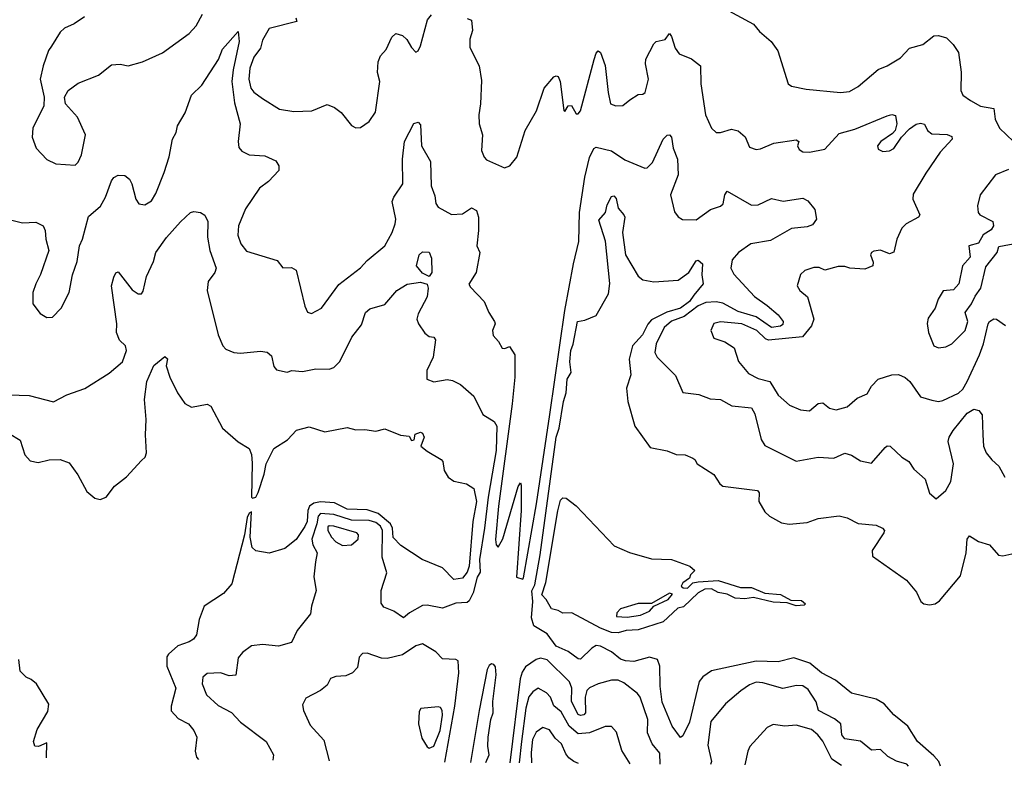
# Model space of a CAD drawing. Extents: x 1552294 to 1694791, y 811929 to 917222.
# Tile 133 of 256: x 1631732 to 1636162, y 819934 to 823293. Entities that reach past the tile are written whole.
import ezdxf

# ---------------------------------------------------------------- set-up
doc = ezdxf.new("R2010")
doc.units = 0

msp = doc.modelspace()

# ---------------------------------------------------------------- linework, layer by layer
at = {"layer": '0CON10XD'}
for points in [[(1632023.9, 823306.1), (1631977.5, 823275), (1631933.3, 823255), (1631915, 823236.7), (1631875, 823174), (1631862.5, 823155), (1631838.1, 823085), (1631824.4, 823025.6), (1631842.2, 822945), (1631841.1, 822905), (1631791.2, 822805), (1631788, 822765), (1631806.2, 822715), (1631855, 822664.4), (1631895, 822644), (1631981.9, 822638.1), (1631995, 822652), (1632010, 822685), (1632028.9, 822775), (1631992, 822855), (1631938.8, 822915), (1631934, 822945), (1631950, 822975), (1631995, 823008), (1632087, 823043), (1632145, 823090), (1632183.6, 823093.6), (1632220, 823085), (1632285, 823104), (1632375, 823144), (1632495, 823231.4), (1632525.6, 823265), (1632555, 823318)], [(1632975, 823301.4), (1632979.4, 823285), (1632855, 823253.3), (1632825, 823201.4), (1632815.3, 823165), (1632785.2, 823125), (1632767, 823075), (1632762.6, 823025), (1632771.8, 822985), (1632785, 822966.5), (1632825, 822938.1), (1632901.3, 822891.3), (1632965, 822880), (1633046.7, 822883.3), (1633115, 822911.2), (1633148.3, 822898.3), (1633178.8, 822875), (1633225, 822816.7), (1633245, 822806.7), (1633265, 822808.8), (1633304.2, 822835.8), (1633333.4, 822876.6), (1633352.1, 823015), (1633341.9, 823055), (1633345, 823103.3), (1633355, 823130.8), (1633380.2, 823159.8), (1633405.7, 823214.3), (1633425, 823231.2), (1633455, 823222.5), (1633474.6, 823204.6), (1633495, 823168), (1633515, 823146.7), (1633525, 823153.3), (1633534.6, 823175.4), (1633567.3, 823292.7), (1633585, 823314.4)], [(1634903.4, 823343.4), (1635033.4, 823273.4), (1635060.3, 823240.3), (1635113.3, 823195), (1635142.7, 823152.7), (1635188.8, 823005), (1635205, 822994.2), (1635270.7, 822980.7), (1635424.4, 822965.6), (1635465, 822970.6), (1635505, 822992.9), (1635595, 823069.5), (1635635, 823085.6), (1635695, 823121.1), (1635735, 823164.4), (1635795, 823181.5), (1635845, 823220.6), (1635865, 823222.5), (1635901.7, 823211.7), (1635932.3, 823182.3), (1635956, 823145), (1635967, 823057), (1635965.5, 822975), (1635975, 822954.3), (1636009.7, 822929.7), (1636055, 822904), (1636114.2, 822894.2), (1636121.1, 822845), (1636139.6, 822805), (1636234.4, 822715)], [(1633745, 823298.2), (1633765, 823291.2), (1633768.8, 823245), (1633757.1, 823205), (1633757.9, 823167.9), (1633799.4, 823085), (1633809.1, 823019.1)], [(1631685, 822394.3), (1631745, 822379.4), (1631805, 822382.9), (1631838, 822365), (1631847.5, 822345), (1631850, 822305), (1631863.1, 822255), (1631826.1, 822146.1), (1631804.4, 822105), (1631792, 822065), (1631791.2, 822015), (1631825, 821971.2), (1631855, 821953.3), (1631880, 821955), (1631918.8, 821995), (1631954.2, 822065), (1631970, 822145), (1631991.1, 822205), (1632001.1, 822275), (1632014.6, 822305.4), (1632041.9, 822408.1), (1632095.4, 822454.6), (1632117.9, 822495), (1632145, 822567.5), (1632156.3, 822583.7), (1632175, 822593.1), (1632205, 822591.9), (1632226.1, 822576.1), (1632237.3, 822555), (1632255, 822486.2), (1632268.8, 822465), (1632295, 822460), (1632325, 822478), (1632345, 822511.2), (1632382.3, 822605), (1632404.1, 822675.9), (1632419.1, 822755), (1632436.2, 822785), (1632442.1, 822815), (1632476.4, 822873.7), (1632505, 822953.1), (1632551.7, 822998.3), (1632626.6, 823113.4), (1632645, 823160), (1632715, 823240), (1632720, 823195), (1632692.6, 823067.4), (1632687.3, 823015), (1632699.1, 822919.1), (1632723.8, 822825), (1632715.5, 822745), (1632718.3, 822718.3), (1632730.9, 822700.9), (1632764.7, 822684.7), (1632835, 822680), (1632885, 822657.5), (1632897.5, 822635), (1632897.5, 822615), (1632852, 822565), (1632810.8, 822535), (1632747.7, 822442.3), (1632716.5, 822365), (1632713.6, 822323.6), (1632726.5, 822285), (1632751.9, 822251.9), (1632890.3, 822210.3), (1632916.4, 822176.4), (1632955, 822178.8), (1632976.6, 822166.6), (1633014.6, 822004.6), (1633027.1, 821977.1), (1633045, 821970.8), (1633090, 821995), (1633168.3, 822101.7), (1633265, 822176.7), (1633295, 822210), (1633374.6, 822275.4), (1633408, 822335), (1633422, 822375), (1633423.8, 822395), (1633407.8, 822475), (1633414.7, 822495.3), (1633455.3, 822554.7), (1633454, 822666), (1633463.5, 822745), (1633505, 822826.7), (1633525, 822832.5), (1633535, 822820), (1633539.2, 822725), (1633580, 822655), (1633582.9, 822545), (1633599.7, 822500.3), (1633605, 822466.7), (1633615, 822450), (1633675, 822416.5), (1633725, 822419.4), (1633765, 822446.7), (1633787.8, 822435), (1633796.2, 822405), (1633796.9, 822345), (1633788.7, 822275), (1633802.1, 822245), (1633786.2, 822155), (1633753.3, 822103.3), (1633759.7, 822089.7), (1633822, 822025), (1633842.5, 821975), (1633867.5, 821935), (1633870.8, 821925), (1633859.2, 821895), (1633861.7, 821871.7), (1633885.8, 821845.8), (1633902.5, 821815), (1633915, 821813.3), (1633935, 821822.5), (1633959.1, 821785), (1633959.3, 821685), (1633948, 821565), (1633886.9, 821105), (1633872.9, 820955), (1633875, 820930), (1633885, 820920), (1633905, 820957.5), (1633975, 821192.5), (1633985, 821210), (1633988.8, 821198.8), (1633988.2, 821085), (1633967.5, 820785), (1633995, 820776.2), (1633998.3, 820781.7), (1634057.5, 821115), (1634116.6, 821516.6), (1634184, 821985), (1634223, 822195), (1634248.1, 822295), (1634250.2, 822425), (1634274.9, 822585), (1634295, 822672.5), (1634315, 822714.3), (1634325, 822719.2), (1634395, 822702.5), (1634455, 822662.9), (1634545, 822625.6), (1634555, 822626.7), (1634579.2, 822650.8), (1634626.7, 822755), (1634645, 822774.3), (1634655, 822775.7), (1634664.2, 822765), (1634671.5, 822715), (1634690.8, 822665), (1634694, 822595), (1634660, 822505), (1634678.6, 822428.6), (1634695, 822406), (1634714.4, 822394.4), (1634775, 822392.2), (1634840.4, 822439.6), (1634885.5, 822454.5), (1634897.1, 822465), (1634904.1, 822505.9), (1634915, 822521.4), (1635025, 822458.1), (1635055, 822460), (1635115, 822488.9), (1635166.2, 822476.2), (1635255, 822490.6), (1635278.5, 822478.5), (1635309.5, 822439.5), (1635317.4, 822395), (1635299.3, 822370.7), (1635275, 822361.9), (1635205, 822354.3), (1635109.9, 822300.1), (1635021.1, 822285), (1634965.4, 822245), (1634937.1, 822212.9), (1634932.1, 822175), (1634945, 822148.1), (1635037.4, 822047.4), (1635095, 822007.9), (1635143.8, 821965), (1635166.8, 821935), (1635165, 821922.2), (1635155, 821913.9), (1635115, 821908.9), (1635045, 821956.8), (1634965, 821980), (1634895, 822017.5), (1634865, 822023.9), (1634819.1, 822020.9), (1634785, 822005.5), (1634721.9, 821958.1), (1634665, 821937), (1634631.3, 821908.7), (1634594.8, 821835), (1634589.6, 821795), (1634600.4, 821775), (1634682.4, 821692.4), (1634715.9, 821615.9), (1634786.9, 821606.9), (1634837.9, 821587.9), (1634885, 821584.4), (1634936.1, 821556.1), (1635025, 821547.5), (1635039.9, 821519.9), (1635068.5, 821405), (1635085, 821377.5), (1635225, 821306.9), (1635324.3, 821324.3), (1635395, 821320), (1635445, 821343.1), (1635475, 821334.4), (1635515, 821308.6), (1635565, 821298), (1635625, 821368), (1635635, 821376), (1635647.5, 821375), (1635701.2, 821325), (1635732.5, 821305), (1635755, 821271.2), (1635805, 821226), (1635825, 821162.5), (1635855, 821137.5), (1635898.6, 821175), (1635921.9, 821215), (1635933.5, 821295), (1635908.9, 821395), (1635913.4, 821415), (1635932.2, 821445), (1635995, 821522.5), (1636025, 821541.1), (1636046.9, 821535), (1636062.5, 821515), (1636064.7, 821424.7), (1636068.8, 821375), (1636080, 821345), (1636105, 821313.1), (1636137.5, 821285), (1636163.5, 821235)], [(1633809.1, 823019.1), (1633805.6, 822915), (1633797.1, 822865), (1633800, 822825), (1633814.2, 822775), (1633810, 822705), (1633821.2, 822675), (1633832.7, 822662.7), (1633913.6, 822626.4), (1633936.7, 822635), (1633968, 822675), (1634006.7, 822795), (1634056.6, 822883.4), (1634092.1, 822985), (1634135, 823036.2), (1634145, 823041.2), (1634155, 823037.5), (1634164, 823015), (1634180, 822885), (1634185, 822880), (1634200, 822905), (1634215, 822907.5), (1634235, 822870), (1634245, 822870), (1634255, 822882.5), (1634316.4, 823113.6), (1634325, 823142.5), (1634335, 823153.8), (1634345.6, 823145), (1634366.7, 823086.7), (1634379.1, 822965), (1634390.8, 822915), (1634413.9, 822906.1), (1634445, 822907.5), (1634477.1, 822932.9), (1634515, 822956.7), (1634535, 822957.5), (1634546.7, 822965), (1634561.5, 823025), (1634548, 823095), (1634549.6, 823115), (1634585.5, 823185), (1634595, 823195.3), (1634635.4, 823204.6), (1634655, 823231.2), (1634665, 823217.5), (1634680.5, 823165), (1634699.4, 823139.4), (1634755, 823116.7), (1634795.6, 823085), (1634796.2, 823005), (1634818.1, 822865), (1634844.3, 822805), (1634865, 822785.8), (1634885, 822785.6), (1634935, 822800.6), (1634965, 822792.9), (1634995.4, 822765.4), (1635015, 822720), (1635045, 822709.2), (1635065, 822712), (1635125, 822738), (1635225, 822751.9), (1635236.9, 822745), (1635231.4, 822725), (1635239.1, 822709.1), (1635255, 822698.9), (1635285, 822696.5), (1635355, 822710.5), (1635418.2, 822781.8), (1635489.3, 822800.7), (1635635, 822861.2), (1635656.4, 822866.4), (1635671.7, 822861.7), (1635678.1, 822825), (1635670.6, 822795), (1635659.1, 822780.9), (1635606, 822745), (1635590.8, 822725), (1635595, 822710), (1635615, 822700.8), (1635645, 822702.9), (1635665, 822712.9), (1635698.6, 822765), (1635735, 822802.5), (1635765, 822822.5), (1635785, 822827.1), (1635802.5, 822822.5), (1635816, 822795), (1635835, 822779.2), (1635905, 822776.7), (1635925, 822767.5), (1635927.5, 822755), (1635873.6, 822696.4), (1635808, 822602), (1635752.4, 822507.6), (1635750.5, 822485), (1635781.9, 822415), (1635776, 822404), (1635720, 822375), (1635701.2, 822355), (1635678.6, 822305), (1635665, 822246.7), (1635645, 822240), (1635605, 822256.2), (1635575, 822251.2), (1635564.3, 822245.7), (1635560, 822235), (1635571.7, 822201.7), (1635570, 822185), (1635535, 822170.8), (1635466.7, 822175), (1635445, 822182.5), (1635415, 822182.5), (1635355, 822165.8), (1635328.2, 822178.2), (1635305, 822177.8), (1635265, 822164.2), (1635245, 822146.7), (1635229.2, 822095), (1635242.5, 822075), (1635276.4, 822046.4), (1635305.4, 821945.4), (1635293.7, 821916.3), (1635253.3, 821866.7), (1635101.3, 821851.3), (1635086.9, 821856.9), (1635048.6, 821895), (1634981.2, 821925), (1634885.6, 821934.4), (1634854.5, 821925.5), (1634841.2, 821895), (1634855, 821860), (1634905, 821843.6), (1634946, 821816), (1634965.6, 821755.6), (1635010.5, 821700.5), (1635055, 821678.2), (1635106.5, 821665), (1635145, 821604.2), (1635195, 821558.9), (1635245, 821538.2), (1635285, 821532.7), (1635325, 821565.6), (1635345, 821570), (1635375.5, 821545.5), (1635405, 821537.5), (1635455, 821550.6), (1635500.3, 821589.7), (1635545, 821610), (1635565, 821644.3), (1635595, 821675.7), (1635655, 821695.6), (1635685, 821696.5), (1635715, 821683.9), (1635736.9, 821665), (1635785, 821595.7), (1635835, 821580.6), (1635865, 821575.7), (1635885, 821579.4), (1635955, 821612.7), (1635975, 821631.5), (1635995, 821664.5), (1636049.6, 821785), (1636068, 821835), (1636088.6, 821925), (1636095, 821935.8), (1636115, 821946.9), (1636126.2, 821945), (1636166.6, 821916.6)], [(1636180.4, 822619.6), (1636122.5, 822595), (1636053.8, 822505), (1636041.2, 822455), (1636044, 822425), (1636051.2, 822415), (1636110, 822385), (1636112.5, 822365), (1636102.5, 822347.5), (1636066.7, 822325), (1636045, 822287.5), (1636002.5, 822275), (1636007.5, 822225), (1635974.2, 822185.8), (1635957.5, 822105), (1635932.8, 822077.2), (1635886.7, 822073.3), (1635864.2, 822035), (1635851.2, 821995), (1635819.1, 821950.9), (1635814.1, 821925.9), (1635820.6, 821885), (1635845, 821826.2), (1635865, 821817.1), (1635898.3, 821821.7), (1635925, 821834.2), (1635985.8, 821895), (1635996.9, 821935), (1635986.2, 821975), (1636013.8, 822015), (1636030.2, 822049.8), (1636056.4, 822085), (1636078.1, 822181.9), (1636130, 822245), (1636136.7, 822273.3), (1636225, 822288.8)], [(1635875, 819933.8), (1635867.3, 819955), (1635845, 819981.5), (1635771.2, 820045), (1635727.8, 820115), (1635664.5, 820165), (1635621.4, 820215), (1635585, 820235.2), (1635475, 820263), (1635401.6, 820321.6), (1635338.9, 820355), (1635287.5, 820397.5), (1635215, 820421.6), (1635145, 820403.3), (1635045, 820406.2), (1634845, 820362.8), (1634805, 820335.9), (1634789.3, 820315), (1634745, 820132), (1634715, 820071.2), (1634705, 820063.8), (1634667.8, 820115), (1634622.3, 820222.3), (1634612.8, 820295), (1634611.8, 820385), (1634601.5, 820415), (1634565, 820424.2), (1634495, 820406), (1634457.8, 820407.8), (1634435, 820416.1), (1634395, 820449.1), (1634345, 820474), (1634325, 820476.9), (1634305.4, 820465), (1634255, 820415.4), (1634245, 820418), (1634200.4, 820450.4), (1634145, 820474.5), (1634105, 820529.3), (1634045.8, 820565.8), (1634035, 820602.5), (1634040.3, 820675), (1634035.9, 820724.1), (1634049.9, 820750.1), (1634074.4, 820885), (1634145.8, 821414.2), (1634159.5, 821455), (1634178.4, 821575), (1634191.1, 821615), (1634194.8, 821675), (1634212.7, 821705), (1634206.5, 821753.5), (1634211.9, 821805), (1634222.5, 821832.5), (1634241.4, 821935), (1634275, 821941.5), (1634325, 821962.5), (1634380.5, 822059.5), (1634386.5, 822106.5), (1634366.9, 822296.9), (1634338.3, 822391.7), (1634367.1, 822425), (1634375, 822460), (1634395, 822497.5), (1634405, 822500.8), (1634415, 822489.2), (1634425.3, 822445.3), (1634450.8, 822415), (1634454.1, 822404.1), (1634443.8, 822335), (1634457.3, 822235), (1634515, 822138.9), (1634535, 822122.5), (1634585, 822113.8), (1634695, 822121.1), (1634741.8, 822155), (1634775, 822207.5), (1634785, 822210.8), (1634804.4, 822194.4), (1634801.4, 822145), (1634806.7, 822105), (1634764.3, 822054.3), (1634745.1, 822025), (1634705, 821994.6), (1634642.9, 821977.1), (1634575, 821942), (1634557.3, 821922.7), (1634533.6, 821875), (1634489.5, 821825), (1634474.6, 821765), (1634481.8, 821695), (1634461.5, 821635), (1634467.9, 821575), (1634500, 821465), (1634567.9, 821367.9), (1634645, 821353.5), (1634685, 821337.5), (1634725.4, 821335.4), (1634760.7, 821320.7), (1634770, 821315), (1634780, 821295), (1634855, 821246.2), (1634881.4, 821205), (1634895, 821194.3), (1635050.8, 821175), (1635058.8, 821165), (1635057.1, 821125), (1635085, 821078.6), (1635105, 821060), (1635158.7, 821028.7), (1635193.8, 821023.8), (1635275, 821031.4), (1635325, 821048.6), (1635418.8, 821061.2), (1635455, 821051.9), (1635505, 821025.6), (1635585, 821018.4), (1635614.3, 821005), (1635622.2, 820995), (1635620.4, 820985), (1635567.1, 820905), (1635568.6, 820878.6), (1635721.3, 820771.3), (1635766.9, 820716.9), (1635786.9, 820675), (1635800, 820665), (1635825, 820661.1), (1635851.2, 820665), (1635870.9, 820679.1), (1635965, 820791.2), (1635990, 820895), (1635994.6, 820955.4), (1636005, 820971.2), (1636045, 820945.8), (1636095, 820930), (1636135, 820883.8), (1636155, 820880.8), (1636195, 820889.2)], [(1631685.4, 821605.4), (1631775, 821601.9), (1631885, 821573.8), (1631944.1, 821605.9), (1632025, 821634.2), (1632135, 821702), (1632195, 821754), (1632212.2, 821805), (1632208.1, 821825), (1632181.8, 821851.8), (1632167.1, 821885), (1632168.7, 821925), (1632145.5, 822095), (1632155.5, 822134.5), (1632165, 822153.8), (1632175, 822158.8), (1632238.3, 822078.3), (1632265, 822059.4), (1632280, 822060), (1632287.8, 822072.2), (1632302.1, 822137.9), (1632333.5, 822205), (1632345.4, 822245), (1632393, 822313), (1632455, 822383.8), (1632500, 822425), (1632515, 822430), (1632545, 822426.2), (1632565, 822414.2), (1632577.9, 822385), (1632577.3, 822315), (1632587.7, 822255), (1632616.5, 822175), (1632610.6, 822155), (1632580.4, 822115), (1632576.1, 822075), (1632625.6, 821875), (1632645.5, 821825.5), (1632660.3, 821810.3), (1632695.5, 821795.5), (1632725, 821792.9), (1632815, 821801.8), (1632845, 821797.3), (1632865, 821780), (1632875, 821732.5), (1632887.7, 821717.7), (1632935, 821706.7), (1632955.8, 821714.2), (1633005, 821709.6), (1633065, 821721.8), (1633125, 821720), (1633145, 821727.5), (1633171.9, 821755), (1633226.7, 821865), (1633269.8, 821920.2), (1633287.8, 821975), (1633307.1, 821992.9), (1633375, 822011.2), (1633428.9, 822075), (1633475, 822103.3), (1633535, 822112.5), (1633565, 822103.3), (1633570.5, 822085), (1633565, 822046.2), (1633525, 821969.4), (1633519.2, 821945), (1633526.2, 821925), (1633555, 821883.2), (1633575, 821868.2), (1633595, 821864.3), (1633602.8, 821852.8), (1633592.5, 821775), (1633564.5, 821715), (1633564.3, 821675), (1633595, 821663.3), (1633655, 821674.2), (1633679.4, 821669.4), (1633715, 821651.2), (1633775, 821600), (1633816.3, 821516.3), (1633866, 821485), (1633878.5, 821465), (1633875.8, 821355), (1633839.4, 821145), (1633822.7, 821005), (1633801, 820865), (1633803.2, 820806.8), (1633790, 820785), (1633772.2, 820715), (1633755, 820678), (1633745, 820670.7), (1633695, 820667.3), (1633634.6, 820645.4), (1633565, 820659.6), (1633545, 820657.1), (1633485.7, 820625), (1633458.3, 820601.7), (1633415, 820632.1), (1633369.7, 820649.7), (1633357.8, 820667.8), (1633358.9, 820725), (1633383.2, 820805), (1633362.5, 820875), (1633364.1, 820995), (1633355.4, 821015), (1633335, 821031.4), (1633305, 821039.6), (1633225, 821041.6), (1633145, 821067.3), (1633085, 821071.6), (1633075, 821060), (1633069.5, 821025), (1633046.2, 820956.2), (1633050.7, 820930.7), (1633070.2, 820895), (1633063.1, 820853.1), (1633056.1, 820786.1), (1633066.7, 820725), (1633044.6, 820655), (1633040.7, 820619.3), (1632980, 820545), (1632955, 820491.2), (1632896.3, 820473.7), (1632825, 820482.5), (1632775, 820475.8), (1632734.5, 820445.5), (1632715, 820421.2), (1632705, 820344), (1632675, 820340.8), (1632635, 820354.2), (1632575, 820352), (1632556.2, 820335), (1632552.9, 820305), (1632572.9, 820255), (1632625, 820206.7), (1632685, 820175.5), (1632725, 820132.2), (1632840.6, 820045), (1632874.2, 819985), (1632870.6, 819960.8)], [(1633575, 822137.5), (1633545, 822152.5), (1633517.5, 822185), (1633530, 822235), (1633545, 822248.8), (1633575, 822247.5), (1633585, 822220), (1633586, 822155), (1633575, 822137.5)], [(1631685, 821430.9), (1631735, 821400.8), (1631755.6, 821335), (1631778.7, 821308.7), (1631815, 821301.4), (1631865, 821312.9), (1631914.2, 821314.2), (1631955, 821298.8), (1631994.2, 821245), (1632035, 821170), (1632069.7, 821139.7), (1632095, 821134.2), (1632121.2, 821145), (1632158, 821195), (1632213.2, 821236.8), (1632280.2, 821309.8), (1632296.4, 821325), (1632302.3, 821345), (1632297.5, 821425), (1632301.3, 821495), (1632293.2, 821585), (1632304.7, 821665.3), (1632335, 821736.7), (1632385, 821778), (1632396.8, 821766.8), (1632391.2, 821735), (1632407.5, 821685), (1632442.5, 821615), (1632475, 821566), (1632505, 821550), (1632575, 821563.3), (1632592.5, 821555), (1632644.2, 821455), (1632715, 821393.8), (1632765, 821363.3), (1632775, 821337.5), (1632778.4, 821298.4), (1632774.7, 821145), (1632780.2, 821140.2), (1632795, 821144.5), (1632805, 821166.2), (1632832.2, 821247.8), (1632840.9, 821295), (1632875, 821364.4), (1632936.5, 821403.5), (1632977, 821447), (1633035, 821460.8), (1633105, 821438.2), (1633205, 821458), (1633245, 821448.1), (1633285, 821449.2), (1633335, 821441.2), (1633375, 821452.5), (1633445, 821423.3), (1633485, 821420), (1633495, 821400), (1633507.5, 821402.5), (1633511.7, 821428.3), (1633535, 821436.7), (1633545, 821433.3), (1633552.5, 821415), (1633537.5, 821375), (1633565, 821351.2), (1633628.8, 821315), (1633636, 821305), (1633642, 821265), (1633660, 821235), (1633685, 821217.5), (1633742.5, 821205), (1633775, 821183.3), (1633787.2, 821125), (1633770.9, 821035), (1633754.3, 820835), (1633745, 820807.5), (1633725, 820780.9), (1633685, 820774.5), (1633635, 820827.3), (1633543.3, 820865), (1633447.5, 820927.5), (1633412.9, 820962.9), (1633409.5, 821005), (1633400.9, 821025), (1633345, 821071.5), (1633295, 821087.7), (1633205, 821090.4), (1633148.8, 821118.8), (1633085, 821123.4), (1633055, 821117.4), (1633035.8, 821104.2), (1633028.8, 821085), (1633025.7, 821035), (1633015, 821012.9), (1632975.4, 820954.6), (1632925, 820913.8), (1632855, 820893.3), (1632795, 820903.3), (1632778.3, 820918.3), (1632769.4, 820965), (1632775, 821079.2), (1632765, 821073.3), (1632755, 821053.3), (1632744, 820976), (1632686.7, 820755), (1632649.2, 820710.8), (1632562.2, 820655), (1632538.9, 820595), (1632526.9, 820525), (1632514, 820506), (1632495, 820493.8), (1632444.2, 820475.8), (1632401.1, 820438.9), (1632394.2, 820425.8), (1632394.8, 820385), (1632434.8, 820285), (1632413.2, 820205), (1632413.1, 820183.1), (1632445, 820149.5), (1632491.5, 820125), (1632515.7, 820095), (1632529.1, 820065), (1632522.1, 820002.1), (1632527.7, 819975), (1632535.9, 819964.6)], [(1634425, 820534), (1634395, 820536.2), (1634345, 820555.6), (1634216, 820625), (1634175, 820623.5), (1634155, 820635.5), (1634125, 820641.8), (1634101.2, 820685), (1634081.7, 820705), (1634098.8, 820761.2), (1634152.9, 821082.9), (1634165, 821130.8), (1634175, 821142), (1634190.5, 821140.5), (1634235.4, 821105.4), (1634406.4, 820926.4), (1634475, 820895.5), (1634575, 820867.5), (1634665, 820864.2), (1634747.5, 820835), (1634770, 820815), (1634750, 820795), (1634745, 820780), (1634715, 820760), (1634707.5, 820745), (1634716.4, 820736.4), (1634736.2, 820735), (1634760.5, 820759.5), (1634785, 820764.3), (1634875, 820770), (1634975, 820738.9), (1635025, 820737.7), (1635085, 820713.5), (1635155, 820706.8), (1635201.8, 820681.8), (1635249.8, 820679.8), (1635267.1, 820665), (1635261.5, 820658.5), (1635225, 820655.3), (1635185, 820668.9), (1635122.6, 820672.6), (1635034, 820694), (1634995, 820687.4), (1634950.7, 820690.7), (1634915, 820708), (1634875.2, 820715.2), (1634845, 820731.8), (1634815, 820730.4), (1634784.5, 820715), (1634719.1, 820650.9), (1634692.5, 820645), (1634626.7, 820583.3), (1634515, 820548.5), (1634460, 820545), (1634425, 820534)], [(1633185, 820927.8), (1633225, 820930.6), (1633255, 820956.2), (1633257.1, 820975), (1633249.1, 820985), (1633145, 821014), (1633125, 821015.8), (1633118.9, 821011.1), (1633117.8, 820995), (1633134.4, 820965), (1633155, 820943.5), (1633185, 820927.8)], [(1634465, 820604.8), (1634525, 820613.4), (1634565, 820631.8), (1634585.5, 820654.5), (1634650, 820685), (1634668.8, 820708.8), (1634655, 820712.5), (1634575, 820666.2), (1634515, 820666), (1634435, 820642.5), (1634418.6, 820625), (1634417.7, 820607.7), (1634465, 820604.8)], [(1633644.5, 819952.1), (1633690, 820205), (1633707.8, 820355), (1633705, 820408.8), (1633695, 820414.3), (1633635, 820417.8), (1633605, 820448.9), (1633545, 820484.6), (1633514.2, 820475.8), (1633455, 820435.6), (1633385, 820418.9), (1633360.6, 820420.6), (1633295, 820442.5), (1633275, 820442), (1633260, 820425), (1633251.2, 820378.8), (1633228.8, 820355), (1633199.4, 820340.6), (1633155, 820338.5), (1633130.9, 820329.1), (1633115, 820298.8), (1633086.2, 820275), (1633019.3, 820240.7), (1633005, 820210), (1633009.2, 820185), (1633038.3, 820118.3), (1633100.9, 820050.9), (1633124.1, 819958)], [(1631853.2, 819972.3), (1631855, 820040), (1631816.4, 820023.6), (1631800, 820025), (1631794.1, 820045.9), (1631811.2, 820098.8), (1631859.1, 820180.9), (1631863.9, 820213.9), (1631807.8, 820305), (1631784, 820325), (1631761.9, 820335), (1631735, 820362), (1631728.7, 820415)], [(1633829.4, 819950.4), (1633844.2, 819985), (1633837.6, 820025), (1633840.4, 820065), (1633852.2, 820145), (1633862.5, 820175), (1633861, 820225), (1633875.3, 820345), (1633872.1, 820382.1), (1633865, 820391.9), (1633855, 820394.5), (1633845, 820387.5), (1633835, 820369.4), (1633799.7, 820185), (1633760.3, 819951)], [(1634612.8, 819944.1), (1634612.2, 819992.2), (1634577.2, 820035), (1634557.2, 820085), (1634558.3, 820145), (1634524.2, 820244.2), (1634511.2, 820261.2), (1634449.9, 820309.9), (1634425, 820320.8), (1634395, 820321.5), (1634335, 820305.4), (1634295, 820286.5), (1634284.2, 820275), (1634275.8, 820244.2), (1634278.2, 820175), (1634270.8, 820165), (1634255, 820162.6), (1634245, 820167.1), (1634214, 820225), (1634215.4, 820285.4), (1634205, 820313.8), (1634105, 820412.5), (1634075, 820420), (1634055, 820414), (1634008.3, 820381.7), (1633992.6, 820357.4), (1633983.1, 820326.9), (1633937.3, 819949.6)], [(1635731, 819935), (1635722.7, 819942.7), (1635676.9, 819956.9), (1635637.8, 819977.8), (1635605, 820010), (1635565, 820006.7), (1635515, 820046.2), (1635445, 820057.5), (1635431.2, 820075), (1635426.9, 820125), (1635398, 820148), (1635325.6, 820185), (1635314.6, 820224.6), (1635279.2, 820279.2), (1635255, 820295.8), (1635227.3, 820297.3), (1635165, 820283.3), (1635075, 820309.7), (1635045, 820311.8), (1635015, 820300.4), (1634975.9, 820274.1), (1634908, 820215), (1634841.4, 820135), (1634828.3, 820028.3), (1634844.2, 819955), (1634840.2, 819942.2)], [(1634478.4, 819945.2), (1634441.5, 820005), (1634417.6, 820087.6), (1634395, 820112.5), (1634366.6, 820113.4), (1634295, 820083.8), (1634245, 820080.4), (1634203.8, 820113.8), (1634168.6, 820178.6), (1634135.6, 820205.6), (1634120.3, 820245), (1634102.3, 820265), (1634065, 820286), (1634040.5, 820269.5), (1634022.9, 820247.1), (1634008.9, 820195), (1633989.4, 820045), (1633979, 819949.2)], [(1633575, 820015.6), (1633595, 820024.5), (1633623.1, 820095), (1633635, 820163.3), (1633632.9, 820185), (1633625, 820198.9), (1633615, 820201.5), (1633536.2, 820193.8), (1633529.3, 820180.7), (1633526.7, 820125), (1633540.6, 820060.6), (1633565, 820021.4), (1633575, 820015.6)], [(1634245.7, 819947), (1634225.2, 819955.2), (1634202.6, 819972.6), (1634189.2, 819989.2), (1634170.3, 820035), (1634141.1, 820061.1), (1634115, 820097.2), (1634085, 820108.5), (1634055, 820088.1), (1634039.7, 820055), (1634033.4, 819996.6), (1634034.7, 819948.8)], [(1635429.6, 819937.4), (1635385.7, 819965.7), (1635345, 820046.5), (1635323.5, 820075), (1635295, 820099.1), (1635225, 820118.2), (1635175, 820114.7), (1635121.3, 820121.3), (1635095, 820108.6), (1635017.2, 820022.8), (1635007.4, 820002.6), (1634994.8, 819941)]]:
    msp.add_lwpolyline(points, dxfattribs=at)

doc.saveas('drawing.dxf')
